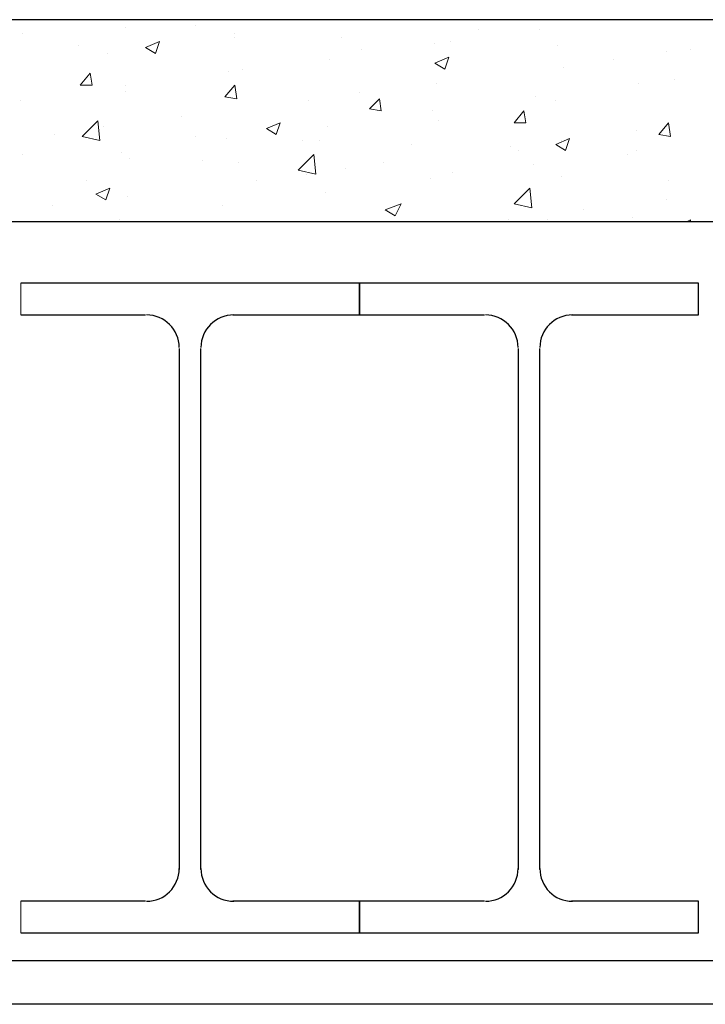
# Model space of a CAD drawing. Header units: metres. Extents: x -18 to 342, y 4 to 63.
# Tile 96 of 173: x 187.26 to 190.59, y 20.79 to 25.58. Entities that reach past the tile are written whole.
import ezdxf

# ---------------------------------------------------------------- set-up
doc = ezdxf.new("R2010")
doc.units = ezdxf.units.M
doc.header["$MEASUREMENT"] = 0
for name, color, linetype in [('PDF2_beam-A', 7, 'Continuous'), ('PDF2_Hatch malat +', 7, 'Continuous'), ('PDF2_kaff', 7, 'Continuous')]:
    doc.layers.add(name, color=color, linetype=linetype)

msp = doc.modelspace()

# ---------------------------------------------------------------- linework, layer by layer
at = {"layer": 'PDF2_beam-A', "lineweight": 25}
for points in [[(188.2934, 24.1422), (188.9098, 24.1422), (188.9098, 24.2963), (187.2629, 24.2963)], [(189.9404, 24.1422), (190.5568, 24.1422), (190.5568, 24.2963), (188.9098, 24.2963), (188.9098, 24.1422), (189.5166, 24.1422)], [(187.2629, 24.1422), (187.8697, 24.1422)], [(188.0334, 23.9785), (188.0334, 21.4455)], [(188.1393, 21.4455), (188.1393, 23.9785)], [(189.6803, 23.9785), (189.6803, 21.4455)], [(189.7863, 21.4455), (189.7863, 23.9785)], [(187.8697, 21.2914), (187.2629, 21.2914)], [(187.2629, 21.1373), (188.9098, 21.1373), (188.9098, 21.2914), (188.2934, 21.2914)], [(189.5166, 21.2914), (188.9098, 21.2914), (188.9098, 21.1373), (190.5568, 21.1373), (190.5568, 21.2914), (189.9404, 21.2914)], [(209.771, 21.0024), (186.8873, 21.0024)], [(209.771, 20.7906), (186.8873, 20.7906)]]:
    msp.add_lwpolyline(points, dxfattribs=at)
for centre, start, end in [((187.8745, 23.9833), 0.0055, 90), ((188.2982, 23.9833), 90, 180), ((189.5214, 23.9833), 0.0055, 90), ((189.9452, 23.9833), 90, 180), ((187.8745, 21.4503), 270, 0), ((188.2982, 21.4503), 180, 270), ((189.5214, 21.4503), 270, 0), ((189.9452, 21.4503), 180, 270)]:
    msp.add_arc(centre, 0.1589, start, end, dxfattribs=at)
at = {"layer": 'PDF2_Hatch malat +', "lineweight": 18}
for points in [[(188.9195, 25.5773), (188.9195, 25.5773)], [(187.7733, 25.5387), (187.7733, 25.5387)], [(188.1104, 25.5484), (188.1104, 25.5484)], [(189.4877, 25.5291), (189.4877, 25.5291)], [(189.7863, 25.5291), (189.7863, 25.5291)], [(187.2725, 25.5098), (187.2725, 25.5098)], [(188.3031, 25.5098), (188.3031, 25.5098)], [(188.3031, 25.4906), (188.3031, 25.4906)], [(188.8231, 25.4906), (188.8231, 25.4906)], [(189.3529, 25.4713), (189.3529, 25.4713)], [(187.5422, 25.4521), (187.5422, 25.4521)], [(187.9274, 25.4424), (187.9274, 25.4424)], [(188.9195, 25.4328), (188.9195, 25.4328)], [(189.2758, 25.4617), (189.2758, 25.4617)], [(189.8729, 25.4521), (189.8729, 25.4521)], [(190.4027, 25.4232), (190.4027, 25.4232)], [(190.5182, 25.4328), (190.5182, 25.4328)], [(187.6867, 25.4135), (187.6867, 25.4135)], [(188.7654, 25.3846), (188.7654, 25.3846)], [(190.1426, 25.3846), (190.1426, 25.3846)], [(188.2742, 25.3268), (188.2742, 25.3268)], [(188.3416, 25.3365), (188.3416, 25.3365)], [(189.9018, 25.3461), (189.9018, 25.3461)], [(190.4412, 25.2883), (190.4412, 25.2883)], [(187.7733, 25.2594), (187.7733, 25.2594)], [(187.7733, 25.2305), (187.7733, 25.2305)], [(189.2854, 25.2691), (189.2854, 25.2691)], [(190.2678, 25.2691), (190.2678, 25.2691)], [(187.2629, 25.1824), (187.2629, 25.1824)], [(188.6594, 25.1824), (188.6594, 25.1824)], [(188.9098, 25.2209), (188.9098, 25.2209)], [(189.767, 25.2016), (189.767, 25.2016)], [(189.8633, 25.1824), (189.8633, 25.1824)], [(189.2662, 25.1342), (189.2662, 25.1342)], [(188.043, 25.1053), (188.043, 25.1053)], [(189.2951, 25.0861), (189.2951, 25.0861)], [(187.5904, 25.0379), (187.5904, 25.0379)], [(187.6674, 25.0572), (187.6674, 25.0572)], [(188.7557, 25.0572), (188.7557, 25.0572)], [(190.2582, 25.0379), (190.2582, 25.0379)], [(187.4266, 25.0186), (187.4266, 25.0186)], [(188.1104, 25.009), (188.1104, 25.009)], [(188.2645, 24.9994), (188.2645, 24.9994)], [(188.6305, 24.9898), (188.6305, 24.9898)], [(188.7172, 24.9898), (188.7172, 24.9898)], [(189.8922, 24.9898), (189.8922, 24.9898)], [(189.1602, 24.9705), (189.1602, 24.9705)], [(189.6418, 24.9609), (189.6418, 24.9609)], [(189.6803, 24.9416), (189.6803, 24.9416)], [(190.2582, 24.9416), (190.2582, 24.9416)], [(187.2725, 24.9223), (187.2725, 24.9223)], [(187.7541, 24.932), (187.7541, 24.932)], [(187.7926, 24.9031), (187.7926, 24.9031)], [(188.149, 24.8934), (188.149, 24.8934)], [(190.21, 24.9223), (190.21, 24.9223)], [(188.3223, 24.8838), (188.3223, 24.8838)], [(188.8424, 24.8549), (188.8424, 24.8549)], [(189.0254, 24.8838), (189.0254, 24.8838)], [(189.7574, 24.8742), (189.7574, 24.8742)], [(187.5807, 24.7971), (187.5807, 24.7971)], [(188.409, 24.7971), (188.409, 24.7971)], [(188.6498, 24.826), (188.6498, 24.826)], [(189.2566, 24.8068), (189.2566, 24.8068)], [(189.3625, 24.8357), (189.3625, 24.8357)], [(189.8922, 24.8164), (189.8922, 24.8164)], [(190.4123, 24.7971), (190.4123, 24.7971)], [(187.783, 24.7201), (187.783, 24.7201)], [(188.7461, 24.7393), (188.7461, 24.7393)], [(190.4027, 24.7008), (190.4027, 24.7008)], [(187.417, 24.6719), (187.417, 24.6719)], [(188.2453, 24.6719), (188.2453, 24.6719)], [(189.9982, 24.6527), (189.9982, 24.6527)], [(187.7445, 24.6045), (187.7445, 24.6045)], [(189.6322, 24.6045), (189.6322, 24.6045)], [(189.8248, 24.6045), (189.8248, 24.6045)], [(190.2389, 24.6141), (190.2389, 24.6141)], [(190.499, 24.5949), (190.5182, 24.6045), (190.5182, 24.5949)]]:
    msp.add_lwpolyline(points, dxfattribs=at)
for points in [[(187.9371, 25.4713), (187.9178, 25.4135), (187.8697, 25.4424)], [(189.3432, 25.3943), (189.324, 25.3365), (189.2758, 25.3654)], [(187.6, 25.3172), (187.6096, 25.2594), (187.5518, 25.2594)], [(188.3031, 25.2594), (188.3127, 25.192), (188.2549, 25.2016)], [(189.0061, 25.192), (189.0158, 25.1342), (188.958, 25.1439)], [(189.7092, 25.1342), (189.7188, 25.0764), (189.6611, 25.0764)], [(187.6481, 24.9898), (187.5615, 25.009), (187.6385, 25.0861)], [(188.5246, 25.0764), (188.5053, 25.0186), (188.4572, 25.0475)], [(190.4123, 25.0764), (190.4219, 25.009), (190.3641, 25.0186)], [(189.9307, 24.9994), (189.9115, 24.9416), (189.8633, 24.9705)], [(188.6979, 24.826), (188.6113, 24.8453), (188.6883, 24.9223)], [(187.6963, 24.7586), (187.677, 24.7008), (187.6289, 24.7297)], [(189.7477, 24.6623), (189.6611, 24.6816), (189.7381, 24.7586)], [(189.1121, 24.6816), (189.0832, 24.6238), (189.035, 24.6527)]]:
    msp.add_lwpolyline(points, close=True, dxfattribs=at)
at = {"layer": 'PDF2_kaff', "lineweight": 30}
for points in [[(209.771, 25.5773), (186.8873, 25.5773)], [(209.771, 24.5949), (186.8873, 24.5949)]]:
    msp.add_lwpolyline(points, dxfattribs=at)
at = {"layer": 'PDF2_kaff', "lineweight": 20}
for points in [[(187.2629, 24.2963), (187.2629, 24.1422)], [(187.2629, 21.2914), (187.2629, 21.1373)]]:
    msp.add_lwpolyline(points, dxfattribs=at)

doc.saveas('drawing.dxf')
